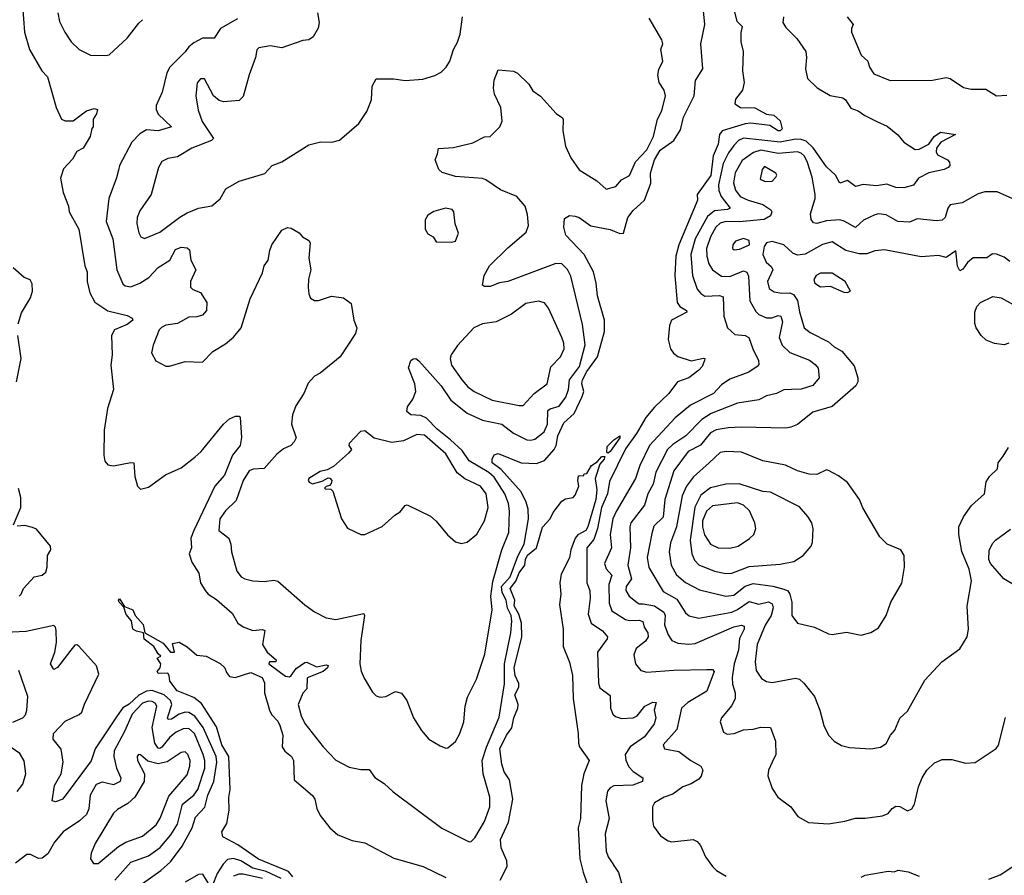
# Model space of a CAD drawing. Extents: x 1493970 to 1595317, y 729910 to 844791.
# Tile 232 of 256: x 1535499 to 1540596, y 820180 to 824610. Entities that reach past the tile are written whole.
import ezdxf

# ---------------------------------------------------------------- set-up
doc = ezdxf.new("R2010")
doc.units = 0

msp = doc.modelspace()

# ---------------------------------------------------------------- linework, layer by layer
at = {"layer": '0CON10XD'}
for points in [[(1535512.7, 824682.7), (1535523.8, 824545), (1535548.9, 824455), (1535614, 824345), (1535643.4, 824313.4), (1535687.1, 824155), (1535715.7, 824095.7), (1535735, 824087.1), (1535775, 824086.2), (1535845, 824137.5), (1535885, 824150.8), (1535901.2, 824145), (1535896.8, 824123.2), (1535878.8, 824095), (1535880, 824055), (1535873, 824047), (1535863.3, 824005), (1535826.7, 823945), (1535795, 823926.7), (1535771.7, 823888.3), (1535725, 823838), (1535710.9, 823789.1), (1535724.3, 823715), (1535751.4, 823645), (1535754.5, 823614.5), (1535804.4, 823525), (1535835.3, 823335.3), (1535847.9, 823305), (1535847.7, 823255), (1535861.5, 823195), (1535887, 823147), (1535955, 823102.5), (1536055, 823078.6), (1536081.2, 823065), (1536084.3, 823055), (1536055, 823031.9), (1535990, 823005), (1535973.5, 822975), (1535977.7, 822875), (1535971.5, 822821.5), (1535983.8, 822695), (1535953.8, 822596.2), (1535935.9, 822485), (1535933.6, 822355), (1535940, 822325), (1535955, 822305.8), (1535985, 822300), (1536075, 822317.5), (1536090, 822315), (1536094.4, 822244.4), (1536108.8, 822195), (1536125, 822180), (1536165, 822190), (1536253.6, 822253.6), (1536335, 822289.2), (1536405, 822344.4), (1536438.1, 822375), (1536554.5, 822515.5), (1536585, 822543.8), (1536616.7, 822556.7), (1536635, 822557.5), (1536639.5, 822549.5), (1536646.9, 822446.9), (1536640.5, 822405), (1536600.5, 822355), (1536558.7, 822251.3), (1536508.6, 822195), (1536399.5, 821965), (1536385.5, 821925), (1536388.8, 821875), (1536376.5, 821845), (1536390.7, 821800.7), (1536425.4, 821745), (1536435.4, 821695), (1536458.5, 821655), (1536475.2, 821635.2), (1536518.4, 821608.4), (1536598, 821538), (1536628.9, 821485), (1536655, 821466.2), (1536705, 821447.1), (1536755, 821453.3), (1536767.1, 821447.1), (1536755.5, 821375), (1536780, 821335), (1536825.9, 821295), (1536824.2, 821285.8), (1536791.2, 821285), (1536788.1, 821275), (1536875, 821211.2), (1536895, 821208.5), (1536905, 821214.5), (1536929.5, 821250.5), (1536975, 821281), (1536985, 821283), (1537035, 821259.3), (1537085, 821269.7), (1537095, 821265.5), (1537092.7, 821255), (1537070, 821235), (1536986.8, 821203.2), (1536985.2, 821145), (1536965, 821122.5), (1536940, 821065), (1536955.8, 821005), (1536975, 820966.7), (1537070, 820845), (1537135.7, 820775.7), (1537205, 820740.8), (1537265, 820727.5), (1537308.3, 820728.3), (1537336.8, 820686.8), (1537385, 820655.7), (1537433, 820613), (1537684.7, 820424.7), (1537825, 820354.2), (1537836.7, 820355), (1537855, 820373.8), (1537905, 820459.2), (1537932, 820535), (1537932.4, 820585), (1537897.9, 820705), (1537893.7, 820775), (1537915.7, 820844.3), (1537981.7, 820998.3), (1538008.5, 821171.5), (1538008.1, 821275), (1538041.3, 821435), (1538045.8, 821495), (1538042.7, 821525), (1538023.3, 821563.3), (1538017, 821605), (1537995.9, 821645), (1537992.2, 821675), (1538037.5, 821725), (1538077.2, 821832.8), (1538109.6, 821895), (1538132.7, 822025), (1538131.4, 822075), (1538121.2, 822111.2), (1538094, 822165), (1537991, 822281), (1537945.2, 822315), (1537944.3, 822335), (1537955, 822356.3), (1537975, 822364.8), (1538095, 822315.9), (1538175, 822312.2), (1538215, 822328.2), (1538265, 822385.4), (1538275.2, 822405), (1538285.1, 822455), (1538315, 822523.2), (1538369.5, 822570.5), (1538411, 822659), (1538419.6, 822685), (1538409, 822725), (1538411.9, 822745), (1538435, 822788.6), (1538489.8, 822865), (1538526.4, 822995), (1538526.8, 823055), (1538489.6, 823179.6), (1538483.8, 823245), (1538470, 823305), (1538420.4, 823395), (1538325.6, 823495), (1538315.5, 823535), (1538319.7, 823580.3), (1538344.5, 823595.5), (1538375, 823593.1), (1538395, 823585.6), (1538455, 823542.7), (1538555, 823523.8), (1538605, 823503.1), (1538625, 823504.3), (1538647.6, 823585), (1538675, 823621.3), (1538733.4, 823675), (1538766.5, 823763.5), (1538763.8, 823815), (1538785.9, 823885), (1538815, 823934.8), (1538884.8, 823985.2), (1538920.4, 824039.6), (1538935.2, 824105), (1538989.7, 824215), (1538997.8, 824295), (1539034.4, 824355), (1539025.3, 824485.3), (1539045.7, 824585), (1539038.6, 824655)], [(1539197.5, 824655), (1539211.7, 824601.7), (1539238.8, 824575), (1539231.7, 824541.7), (1539231.4, 824495), (1539244.2, 824445), (1539240, 824345), (1539250, 824285), (1539240.5, 824245), (1539205, 824198.8), (1539200.8, 824175), (1539230, 824155), (1539305, 824152.9), (1539365, 824121.4), (1539402.5, 824115), (1539435, 824086), (1539446, 824045), (1539436, 824035), (1539425, 824034.3), (1539381.5, 824061.5), (1539283.4, 824073.4), (1539255, 824070.2), (1539135, 824034.5), (1539120.8, 824015), (1539115.4, 823965), (1539089, 823905), (1539076.8, 823803.2), (1539005.4, 823705), (1539006.9, 823675), (1539001, 823659), (1538910.6, 823445), (1538896, 823385), (1538890.9, 823285), (1538902.9, 823145), (1538915.8, 823125.8), (1538950, 823105), (1538953.1, 823095), (1538872.7, 823055), (1538862.5, 823027.5), (1538856.4, 822955), (1538868.1, 822905), (1538883.5, 822883.5), (1538906.3, 822866.3), (1538975, 822843), (1539038, 822858), (1539045.5, 822855.5), (1539043.3, 822845), (1539031.2, 822815), (1539014.8, 822795.2), (1538963.6, 822756.4), (1538904.6, 822735.4), (1538859.4, 822675), (1538785.8, 822604.2), (1538739.8, 822550.2), (1538692.1, 822467.9), (1538635, 822387.7), (1538551.7, 822218.3), (1538541.6, 822155), (1538510.9, 822085), (1538490.7, 821975), (1538471, 821919), (1538434.7, 821875), (1538434.6, 821695), (1538449.6, 821655), (1538452.5, 821615), (1538441.3, 821531.3), (1538457.7, 821485), (1538515.5, 821445), (1538541.1, 821415), (1538539.5, 821405), (1538490, 821335), (1538494.6, 821174.6), (1538501.2, 821151.2), (1538555, 821111.2), (1538557.9, 821045), (1538568.9, 821015), (1538582.9, 821002.9), (1538615, 820991.5), (1538675, 820996.2), (1538695, 821005.5), (1538735.5, 821055), (1538777.2, 821077.2)], [(1535695.8, 824645), (1535705, 824600), (1535732, 824545), (1535766, 824495), (1535806.7, 824455), (1535865, 824426.7), (1535945, 824424), (1535961.7, 824428.3), (1536055.3, 824514.7), (1536115, 824592.5), (1536135, 824610)], [(1536626, 824614), (1536538.1, 824565), (1536505, 824514), (1536445, 824514.4), (1536400.4, 824489.6), (1536375, 824470), (1536356.1, 824443.9), (1536275.5, 824365), (1536260.4, 824335), (1536236.1, 824235), (1536205.6, 824165), (1536204.6, 824145.4), (1536215, 824120.6), (1536284, 824055), (1536215, 824034.7), (1536155, 824040), (1536120.6, 824019.4), (1536079.2, 823975), (1536015.5, 823855), (1536009.6, 823830.4), (1536000.8, 823790.8), (1535961.1, 823685), (1535947.2, 823565), (1535980.8, 823475), (1536000.9, 823315), (1536033.2, 823243.2), (1536045, 823231.8), (1536075, 823227.7), (1536120.5, 823245), (1536167.9, 823275), (1536215, 823326.2), (1536275.7, 823365), (1536305, 823419.4), (1536335, 823431.5), (1536365, 823429.4), (1536378.2, 823418.2), (1536385.6, 823365), (1536410.8, 823315), (1536382.2, 823255), (1536382.5, 823225), (1536395, 823212.5), (1536435, 823197.5), (1536468.2, 823145), (1536466.2, 823105), (1536445, 823080.8), (1536415, 823071.9), (1536375, 823069.7), (1536315, 823037.6), (1536255, 823028), (1536233.1, 823016.9), (1536221.4, 823005), (1536190, 822925), (1536182, 822885), (1536204.1, 822844.1), (1536255, 822816.2), (1536275, 822816.2), (1536355, 822840), (1536445, 822837.5), (1536498.7, 822891.3), (1536565, 822932), (1536605, 822966), (1536645.6, 823015), (1536691.9, 823165), (1536755, 823300), (1536763.8, 823336.2), (1536785.8, 823365), (1536792.9, 823415), (1536804, 823445), (1536855, 823520), (1536885, 823533.3), (1536905, 823530), (1536946.1, 823506.1), (1536962.5, 823485), (1536995, 823466.7), (1537003.3, 823455), (1536995.8, 823375), (1537005.8, 823315), (1536994.3, 823265.7), (1536992.5, 823225), (1536995, 823190), (1537005, 823167.5), (1537025, 823156.7), (1537045, 823156.2), (1537112.3, 823177.7), (1537175, 823170), (1537215, 823140), (1537228.8, 823055), (1537244.2, 823015), (1537237.5, 822985), (1537157.5, 822865), (1537055, 822780), (1537025, 822764.3), (1536992.7, 822727.3), (1536969.1, 822675), (1536929, 822611), (1536911.5, 822565), (1536905.5, 822515), (1536930, 822445), (1536920, 822425), (1536902.9, 822405), (1536865, 822388.6), (1536829.3, 822360.7), (1536765, 822286.7), (1536706.7, 822283.3), (1536685.9, 822274.1), (1536655, 822223.5), (1536619.4, 822120.6), (1536565, 822066.4), (1536535.5, 822025), (1536530, 821965), (1536580.8, 821925), (1536591.9, 821895), (1536595.4, 821855.4), (1536623.1, 821755), (1536645, 821726), (1536664.5, 821714.5), (1536705, 821704), (1536765, 821700.6), (1536815, 821708.6), (1536835, 821702.9), (1536975, 821581.2), (1537025, 821543.8), (1537085, 821513.3), (1537135, 821503.8), (1537280, 821535), (1537283.3, 821525), (1537264.2, 821395), (1537259.4, 821275), (1537266.6, 821236.6), (1537281.3, 821201.3), (1537325, 821128.8), (1537345, 821110), (1537365, 821102), (1537395, 821106.2), (1537445, 821132.5), (1537475, 821123.3), (1537503.3, 821085), (1537538, 820995), (1537579.3, 820929.3), (1537617.5, 820885), (1537675, 820850), (1537705, 820837.5), (1537715, 820840), (1537755, 820873.3), (1537777.5, 820915), (1537798.1, 820975), (1537804.3, 821055), (1537817.6, 821102.4), (1537863.3, 821195), (1537906.2, 821325), (1537944.1, 821555), (1537938.2, 821625), (1537948.1, 821701.9), (1537995.3, 821865), (1538030.6, 821955), (1538034.2, 822065), (1538028.8, 822105), (1538010.2, 822155), (1537955, 822241.6), (1537927.9, 822265), (1537825.5, 822325.5), (1537789.4, 822379.4), (1537729.7, 822435), (1537660.5, 822490.5), (1537605, 822547.4), (1537575, 822560.5), (1537523.3, 822563.3), (1537502.1, 822582.1), (1537506.2, 822605), (1537534.8, 822645.2), (1537549, 822685), (1537543.7, 822725), (1537512.3, 822807.7), (1537523.3, 822845), (1537535, 822853.3), (1537550, 822855), (1537565, 822843.3), (1537680.7, 822715), (1537729.9, 822639.9), (1537815, 822572.2), (1537895, 822536.9), (1537995, 822515.9), (1538055, 822470), (1538125, 822435.4), (1538145, 822432.3), (1538165, 822437.5), (1538214, 822476), (1538231.9, 822515), (1538233.1, 822586.9), (1538244.5, 822595.5), (1538291.4, 822608.6), (1538325.4, 822655.4), (1538339.6, 822695), (1538344.8, 822745.2), (1538397.2, 822815), (1538426.1, 822926.1), (1538412.6, 823032.6), (1538352.2, 823282.2), (1538335, 823316.7), (1538305.8, 823345.8), (1538275, 823347.3), (1538025, 823253.9), (1537982.5, 823247.5), (1537935, 823229.4), (1537905, 823229.2), (1537894.2, 823235), (1537902.9, 823285), (1537931.1, 823335), (1538025, 823428.2), (1538120, 823510), (1538133.2, 823545), (1538128.3, 823601.7), (1538116.1, 823645), (1538072.5, 823695), (1537988.5, 823728.5), (1537911.7, 823781.7), (1537895, 823787.8), (1537755, 823798.2), (1537685, 823818), (1537668, 823835), (1537648.8, 823885), (1537662, 823915), (1537666.2, 823943.8), (1537745, 823948), (1537845, 823971.9), (1537905, 824004.3), (1537935, 824005.8), (1537984.5, 824055.5), (1537996.7, 824085), (1537989.5, 824155), (1537956.7, 824225), (1537951.5, 824255), (1537955, 824297.5), (1537975, 824351.2), (1538055, 824342.9), (1538075, 824332.9), (1538135, 824276), (1538155, 824242), (1538195, 824214), (1538276, 824125), (1538308.3, 824101.7), (1538312.9, 824092.9), (1538311.1, 824035), (1538324.5, 823955), (1538351.5, 823895), (1538395, 823833.3), (1538486.1, 823776.1), (1538535, 823732.5), (1538585, 823746), (1538615, 823780), (1538655, 823803.8), (1538686.8, 823873.2), (1538745, 823935.7), (1538780.3, 824005), (1538800.4, 824095), (1538822.3, 824137.7), (1538842.7, 824215), (1538835.3, 824245.3), (1538810, 824285), (1538802.6, 824322.6), (1538807.8, 824352.2), (1538827.8, 824395), (1538818, 824455), (1538828, 824485), (1538823.8, 824505), (1538758, 824618)], [(1536686.5, 824325), (1536655, 824212.5), (1536635, 824191.2), (1536555, 824184.3), (1536530.9, 824190.9), (1536502, 824215), (1536455, 824303.3), (1536435, 824303.3), (1536417.3, 824282.7), (1536410.6, 824215), (1536422.1, 824142.1), (1536443.6, 824083.6), (1536502.1, 823995), (1536492.2, 823985), (1536390, 823945), (1536315, 823899.5), (1536265, 823891.9), (1536234.2, 823875), (1536217.1, 823845), (1536179.4, 823705), (1536120.2, 823619.8), (1536106.7, 823585), (1536104.5, 823554.5), (1536115, 823506.7), (1536126.4, 823486.4), (1536145, 823477.1), (1536225, 823509.6), (1536328.3, 823588.3), (1536365, 823610.6), (1536425, 823634.3), (1536493.6, 823646.4), (1536537.3, 823682.7), (1536566.7, 823735), (1536635.4, 823774.6), (1536767.2, 823812.8), (1536805, 823854.3), (1536855.4, 823874.6), (1536995, 823962.9), (1537057, 823977), (1537113.9, 823976.1), (1537155, 823986.7), (1537255, 824072.5), (1537296, 824135), (1537320, 824195), (1537324.2, 824265), (1537345, 824303.8), (1537435, 824302.9), (1537494.3, 824294.3), (1537585, 824301.4), (1537648.7, 824321.3), (1537681.3, 824338.7), (1537707.1, 824365), (1537725.6, 824395), (1537744.5, 824455), (1537765.9, 824494.1), (1537778.2, 824535), (1537791.2, 824625)], [(1537040, 824645), (1537048.6, 824595), (1537044.4, 824565.6), (1537018.7, 824521.3), (1536995, 824506), (1536965, 824502.5), (1536855.9, 824464.1), (1536795, 824474.5), (1536737.5, 824465), (1536726.1, 824453.9), (1536719.2, 824415), (1536686.5, 824325)], [(1539453.5, 824625), (1539449.1, 824595), (1539465, 824570), (1539522.6, 824512.6), (1539568, 824445), (1539572.5, 824415), (1539566.2, 824355), (1539577.5, 824305), (1539627.7, 824257.7), (1539695, 824216.7), (1539760, 824205), (1539773.3, 824195), (1539801.7, 824151.7), (1539838.6, 824138.6), (1539873.6, 824113.6), (1539936.4, 824083.6), (1539988.8, 824058.8), (1540043.9, 824013.9), (1540075, 823976.7), (1540135, 823937.5), (1540155, 823940), (1540204.5, 823965.5), (1540233.5, 824005), (1540265, 824028.1), (1540342.5, 824015), (1540267.1, 823975), (1540244.4, 823945), (1540242.5, 823925), (1540250.5, 823910.5), (1540301.2, 823885), (1540312.7, 823872.7), (1540314, 823855), (1540305.8, 823845), (1540285, 823833.5), (1540205, 823816.9), (1540150.9, 823789.1), (1540125, 823754), (1540075, 823740), (1540035, 823741.9), (1539987.8, 823757.8), (1539935, 823750.6), (1539865, 823756.6), (1539825, 823746.8), (1539785, 823777.5), (1539745, 823764.4), (1539722.7, 823805), (1539675, 823848.8), (1539606.2, 823946.2), (1539570.6, 823980.6), (1539545, 823990.2), (1539515, 823991.4), (1539435, 823976.3), (1539245, 823995.9), (1539220.4, 823985), (1539195, 823958.7), (1539168.7, 823921.3), (1539140.9, 823865), (1539116.2, 823755), (1539118.4, 823725), (1539130, 823695), (1539177.1, 823635), (1539162.3, 823627.7), (1539095, 823620), (1539059.4, 823590.6), (1538996.3, 823475), (1538973.8, 823395), (1538981.4, 823285), (1539006, 823215), (1539025, 823191.5), (1539045, 823178.4), (1539122.3, 823182.3), (1539140, 823175), (1539143.5, 823075), (1539163.5, 823015), (1539200.6, 822980.6), (1539255, 822974.6), (1539273.1, 822965), (1539294.4, 822905), (1539323.3, 822845), (1539324.4, 822825.6), (1539317.1, 822815), (1539274, 822785), (1539175, 822749.5), (1539131.2, 822718.8), (1539090, 822675), (1538970.9, 822615), (1538891.7, 822548.3), (1538759.8, 822405), (1538708.8, 822301.2), (1538686.5, 822235), (1538585.9, 822064.1), (1538569.6, 822025), (1538554.7, 821945), (1538561.6, 821875), (1538526.7, 821795), (1538535, 821766.4), (1538564.7, 821734.7), (1538548.4, 821685), (1538550.8, 821589.2), (1538565, 821549.1), (1538634.4, 821505), (1538655, 821498.9), (1538705, 821500.8), (1538725, 821494), (1538731.8, 821465), (1538750.7, 821435), (1538752, 821415), (1538737.7, 821392.3), (1538690.4, 821355), (1538678.3, 821321.7), (1538686.7, 821275), (1538715, 821240.6), (1538745, 821231.8), (1538885, 821242.5), (1539056.1, 821246.1), (1539085.4, 821245.4), (1539094.3, 821235), (1539056.7, 821133.3), (1538958.2, 821075), (1538925.4, 821045), (1538901.1, 820935), (1538830, 820855), (1538836.7, 820835), (1538911.2, 820821.2), (1538973.9, 820773.9), (1539025.7, 820745), (1539035.6, 820725), (1539027.3, 820692.7), (1539015, 820677.5), (1538975, 820653.5), (1538931.5, 820638.5), (1538880.6, 820599.4), (1538835, 820584.5), (1538785.6, 820555), (1538774.1, 820534.1), (1538774.2, 820465), (1538780, 820435), (1538816.2, 820385), (1538855, 820358.8), (1538875, 820354), (1538985, 820365.8), (1539006.7, 820355), (1539024, 820335), (1539048.6, 820275), (1539085.5, 820225.5), (1539106.2, 820205), (1539156.7, 820175)], [(1539782.5, 824625), (1539814, 824585), (1539804.3, 824565), (1539805.6, 824545), (1539855.5, 824425.5), (1539890, 824395), (1539898.9, 824365), (1539919.8, 824329.8), (1540005, 824294.3), (1540225, 824296.2), (1540295, 824311.2), (1540315, 824305.6), (1540385, 824258.6), (1540425, 824250.6), (1540500.9, 824250.9), (1540555, 824216.2), (1540608.8, 824218.8)], [(1540655, 823675.6), (1540558.4, 823718.4), (1540495, 823719.5), (1540460.8, 823709.2), (1540378.3, 823661.7), (1540315, 823650.8), (1540303.3, 823635), (1540290.5, 823585), (1540275, 823571.3), (1540245, 823567.8), (1540145, 823579.7), (1540105, 823560.9), (1540044.2, 823565), (1539985, 823598.8), (1539945, 823604), (1539925, 823600.4), (1539867.8, 823572.2), (1539825, 823534.5), (1539767, 823567), (1539745, 823573.1), (1539675, 823568.9), (1539625, 823554.7), (1539608.5, 823558.5), (1539595.5, 823575), (1539592.7, 823605), (1539617.2, 823685), (1539616.8, 823705), (1539601.4, 823795), (1539576.2, 823875), (1539560, 823905), (1539545, 823918.8), (1539525, 823925.5), (1539425, 823916.6), (1539335, 823933.9), (1539297.1, 823922.9), (1539239.2, 823880.8), (1539202.1, 823817.9), (1539193.7, 823765), (1539205, 823727.3), (1539228.9, 823695), (1539270.5, 823675), (1539345, 823653.2), (1539387.3, 823625), (1539393.1, 823615), (1539385.4, 823595), (1539351.9, 823575), (1539225, 823563.9), (1539155, 823565.8), (1539125, 823557), (1539102.3, 823535), (1539074.5, 823485), (1539054.8, 823425), (1539055.6, 823385.6), (1539066, 823346), (1539084.8, 823314.8), (1539132.3, 823282.3), (1539175, 823280.7), (1539245, 823310), (1539263.3, 823303.3), (1539271.9, 823281.9), (1539278.8, 823155), (1539308.8, 823098.8), (1539325, 823083.8), (1539365, 823066), (1539393.1, 823066.9), (1539425, 823077.7), (1539439.4, 823075), (1539447.1, 823045), (1539430.6, 822965), (1539445.6, 822925.6), (1539486.1, 822886.1), (1539586.9, 822846.9), (1539617.1, 822825), (1539632.5, 822805), (1539637.1, 822755), (1539605, 822716.7), (1539545, 822696.2), (1539494.6, 822695.4), (1539455, 822692.9), (1539415.8, 822674.2), (1539365, 822661.8), (1539325, 822641.1), (1539215, 822624), (1539078.7, 822571.3), (1539029.9, 822540.1), (1538947.9, 822455), (1538879.4, 822410.6), (1538852.5, 822385), (1538791.9, 822268.1), (1538778.3, 822205), (1538751.1, 822155), (1538733.8, 822096.2), (1538662.8, 822005), (1538656.5, 821985), (1538661.1, 821875), (1538647.3, 821785), (1538666.2, 821715), (1538639.1, 821675), (1538636.5, 821655), (1538654.6, 821625), (1538695, 821593.1), (1538705, 821586.2), (1538725.9, 821585.9), (1538785, 821575.6), (1538833.3, 821543.3), (1538840.5, 821525), (1538836.2, 821476.2), (1538855.8, 821425.7), (1538875, 821395.6), (1538905, 821381.8), (1538963.2, 821376.8), (1538995, 821380.7), (1539195, 821467), (1539235, 821475.4), (1539250, 821470), (1539250, 821455), (1539224.4, 821405.6), (1539219.8, 821345), (1539197, 821275), (1539186.9, 821205), (1539189.4, 821169.4), (1539202.9, 821125), (1539201.8, 821095), (1539185, 821060), (1539131.5, 820995), (1539125.7, 820975), (1539141.7, 820921.7), (1539161.5, 820911.5), (1539196.7, 820915), (1539245, 820933.5), (1539295, 820936.5), (1539335, 820947.8), (1539385.6, 820945.6), (1539411.9, 820875), (1539413.3, 820805), (1539394.3, 820765), (1539375.8, 820725), (1539372.5, 820695), (1539395, 820630), (1539423.8, 820583.8), (1539491.2, 820535), (1539526.7, 820485), (1539583, 820453), (1539685.8, 820445.8), (1539770.3, 820459.7), (1539825, 820475.6), (1539875.6, 820475.6), (1539965, 820487.9), (1539995, 820500.5), (1540015, 820525.8), (1540035, 820538.8), (1540055, 820536.2), (1540095, 820513.3), (1540116.7, 820525), (1540131.7, 820548.3), (1540152, 820638), (1540170, 820685), (1540195.5, 820724.5), (1540235, 820762.5), (1540275, 820779.2), (1540325, 820780), (1540395, 820760.8), (1540445, 820764.2), (1540553.9, 820836.1), (1540565.8, 820854.2), (1540602.6, 820997.4)], [(1539357.3, 823772.7), (1539395, 823774.2), (1539414, 823795), (1539418, 823805), (1539413.8, 823815), (1539355, 823849.2), (1539343.1, 823835), (1539332.5, 823785), (1539357.3, 823772.7)], [(1537735, 823457.5), (1537755, 823462.5), (1537770, 823505), (1537753.6, 823553.6), (1537746, 823615), (1537737.7, 823627.7), (1537703.8, 823633.8), (1537643.4, 823616.6), (1537612.3, 823597.7), (1537597, 823573), (1537597.5, 823525), (1537611.7, 823501.7), (1537640, 823485), (1537655, 823460), (1537735, 823457.5)], [(1540625, 823357.5), (1540595, 823380), (1540555, 823396.7), (1540535, 823397.5), (1540505, 823377.5), (1540435, 823377.5), (1540405, 823353.3), (1540381.2, 823318.8), (1540365, 823310), (1540353.5, 823333.5), (1540345, 823412.5), (1540295, 823378.8), (1540255, 823388.6), (1540165, 823381.9), (1539975, 823418.2), (1539925, 823412.9), (1539885, 823398.4), (1539845, 823397.6), (1539775.6, 823415), (1539705, 823460.7), (1539655, 823445.3), (1539565, 823396.7), (1539525, 823391.1), (1539501.8, 823401.8), (1539455, 823444.4), (1539395, 823461.1), (1539365.6, 823454.4), (1539352, 823435), (1539346.4, 823395), (1539363.9, 823355), (1539391.1, 823331.1), (1539397.5, 823315), (1539370.3, 823255), (1539378.9, 823218.9), (1539405, 823201.1), (1539445, 823194.2), (1539485, 823196.2), (1539505, 823187.1), (1539525.4, 823155.4), (1539535, 823098), (1539560.5, 823015), (1539590.2, 822990.2), (1539685, 822942.5), (1539715, 822916.7), (1539754.2, 822894.2), (1539818.1, 822818.1), (1539837.1, 822755), (1539836.9, 822735), (1539826.7, 822715), (1539705, 822606.7), (1539605, 822577.5), (1539525, 822514.5), (1539490.5, 822499.5), (1539465.6, 822494.4), (1539235, 822500), (1539166.4, 822496.4), (1539105, 822486.8), (1539075, 822471.4), (1539023.2, 822406.8), (1538959.7, 822375), (1538885.2, 822274.8), (1538838.1, 822125), (1538830.5, 822035), (1538782.2, 821987.8), (1538770.5, 821950.5), (1538747.6, 821825), (1538755, 821774.4), (1538830.1, 821650.1), (1538900.3, 821610.3), (1538945, 821539.5), (1538964.3, 821524.3), (1539015, 821511.2), (1539185, 821542.9), (1539214.4, 821555.6), (1539275, 821597.4), (1539325, 821583.2), (1539375, 821596.8), (1539395, 821586.4), (1539399.4, 821565), (1539389.2, 821525), (1539357.5, 821475), (1539315.9, 821375), (1539306, 821286), (1539310.9, 821240.9), (1539339.3, 821199.3), (1539365, 821182.9), (1539395, 821178.9), (1539515, 821200.9), (1539535, 821195.6), (1539558.1, 821175), (1539613.5, 821105), (1539640.6, 821035), (1539660.8, 820955), (1539686.2, 820905), (1539714.3, 820874.3), (1539752.3, 820852.3), (1539795, 820841.2), (1539905, 820834.4)], [(1539197.7, 823417.7), (1539225, 823421.8), (1539277.5, 823445), (1539275, 823466.7), (1539245, 823476.5), (1539205, 823464), (1539190, 823445), (1539188.8, 823425), (1539197.7, 823417.7)], [(1535490.6, 823035), (1535508.6, 823091.4), (1535555, 823170), (1535564.4, 823205), (1535562.6, 823242.6), (1535553.3, 823263.3), (1535522.5, 823275), (1535465, 823325.7)], [(1539785, 823197.5), (1539795, 823202.5), (1539800, 823205), (1539772.5, 823255), (1539705, 823298), (1539645, 823297.1), (1539622.5, 823285), (1539610.6, 823265), (1539615.5, 823245.5), (1539645, 823226), (1539695, 823230), (1539765, 823200), (1539785, 823197.5)], [(1538085, 822612.1), (1538105, 822612.2), (1538162.7, 822675), (1538229.1, 822725), (1538247.6, 822812.4), (1538299.1, 822865), (1538316.7, 822905), (1538315.4, 822935), (1538305.5, 822965), (1538236.1, 823116.1), (1538215, 823144), (1538185, 823152.9), (1538119.1, 823140.9), (1538044.7, 823085.3), (1537965, 823046.2), (1537895, 823034.5), (1537850, 823015), (1537765, 822922.5), (1537733.1, 822875), (1537726.7, 822855), (1537735, 822820.8), (1537788.5, 822745), (1537819.4, 822709.4), (1537852.2, 822685), (1537945, 822639.6), (1538085, 822612.1)], [(1540620, 822935), (1540595, 822926.7), (1540545, 822933.3), (1540501.2, 822951.2), (1540476.7, 822975), (1540450, 823015), (1540443.6, 823036.4), (1540443.8, 823095), (1540453.3, 823125), (1540472.5, 823145), (1540536.4, 823176.4), (1540579.5, 823169.5), (1540642.5, 823135)], [(1535482.7, 822735), (1535506.7, 822855), (1535489.4, 822975)], [(1537785, 821897.5), (1537815, 821904.2), (1537865, 821945.8), (1537905.6, 822015), (1537924.4, 822085), (1537913.1, 822155), (1537884.5, 822195), (1537803.4, 822233.4), (1537763.5, 822263.5), (1537705, 822362.7), (1537595, 822458.1), (1537555, 822462.5), (1537485, 822429.6), (1537425, 822420.8), (1537333.4, 822443.4), (1537285, 822481.4), (1537262.5, 822477.5), (1537204, 822415), (1537202.5, 822405), (1537216.7, 822385), (1537201.2, 822365), (1537122.7, 822297.3), (1537090.2, 822279.8), (1537055, 822270), (1536995.6, 822235), (1536991.5, 822225), (1536996.7, 822215), (1537015, 822207.1), (1537065, 822220), (1537095, 822237.8), (1537105, 822236.9), (1537114.4, 822225), (1537110.9, 822209.1), (1537102.5, 822197.5), (1537085, 822193.3), (1537076.7, 822185), (1537081.4, 822181.4), (1537110, 822180), (1537119.5, 822169.5), (1537164, 822025), (1537195, 821977.5), (1537265, 821943.8), (1537285.9, 821944.1), (1537375, 821986.2), (1537440, 822045), (1537467.6, 822062.4), (1537493.8, 822095), (1537505, 822098), (1537625, 822038.8), (1537654.4, 822014.4), (1537713.7, 821943.7), (1537755, 821905.8), (1537785, 821897.5)], [(1538545, 822365.8), (1538538.8, 822368.8), (1538539.8, 822400.2), (1538574.6, 822435.4), (1538605, 822456), (1538605, 822444.4), (1538555, 822374.6), (1538545, 822365.8)], [(1539855, 821423.3), (1539905, 821436.7), (1539945, 821461.2), (1539983.8, 821525), (1540009.2, 821595), (1540065, 821693.3), (1540078.9, 821775), (1540077.5, 821835), (1540060, 821865), (1539990, 821895), (1539951.7, 821931.7), (1539863, 822083), (1539846, 822125), (1539784.2, 822214.2), (1539738.3, 822248.3), (1539685, 822276.7), (1539675, 822278.8), (1539625, 822255.6), (1539585, 822256.5), (1539525, 822273.5), (1539463.1, 822303.1), (1539345, 822325.5), (1539235, 822370.5), (1539155.4, 822374.6), (1539125, 822369.1), (1539068.9, 822315), (1538987.7, 822242.3), (1538951.2, 822195), (1538928.5, 822145), (1538898.5, 821985), (1538868.3, 821901.7), (1538861.2, 821855), (1538870.6, 821785), (1538899.7, 821735), (1538945, 821695.9), (1539018.1, 821658.1), (1539155, 821624.8), (1539195, 821630.8), (1539255, 821677.4), (1539295, 821691.4), (1539397.2, 821677.2), (1539455, 821662), (1539475, 821652.2), (1539486, 821636), (1539495.3, 821594.7), (1539495.5, 821525.5), (1539525, 821486.2), (1539614.1, 821464.1), (1539685, 821430), (1539705, 821426.7), (1539778.3, 821438.3), (1539855, 821423.3)], [(1539905, 820834.4), (1539955, 820844.3), (1539985, 820862), (1540006.9, 820905), (1540029.2, 820930.8), (1540055.9, 820994.1), (1540095, 821030), (1540185, 821190), (1540273.3, 821285), (1540365, 821353.3), (1540403.3, 821415), (1540410, 821455), (1540404.1, 821574.1), (1540425.5, 821705), (1540413.8, 821765), (1540376.5, 821856.5), (1540360.2, 821945), (1540361.1, 821985), (1540385, 822036.9), (1540425.3, 822094.7), (1540493.8, 822155), (1540502.3, 822217.7), (1540520, 822245), (1540561.2, 822285), (1540563.8, 822315), (1540590.7, 822349.3), (1540618, 822395)], [(1537986.2, 820155), (1538022.9, 820225), (1538020.6, 820255), (1537991.6, 820321.6), (1537987.7, 820365), (1538029.2, 820455), (1538050.9, 820575), (1538033.8, 820675), (1538007.1, 820715), (1537994.5, 820755), (1537984.7, 820835), (1538019.7, 820905), (1538047, 820943), (1538056.3, 820995), (1538078.3, 821045), (1538079, 821065), (1538062.5, 821115), (1538082.5, 821155), (1538083, 821173), (1538062.9, 821215), (1538059, 821255), (1538098.8, 821415), (1538096.7, 821485), (1538082.3, 821532.3), (1538057.8, 821575), (1538061.6, 821605), (1538038.2, 821665), (1538066.8, 821703.2), (1538085, 821746.9), (1538113.7, 821785), (1538116.6, 821815), (1538128.3, 821838.3), (1538173.6, 821875), (1538205, 821983.1), (1538244.4, 822025.6), (1538261.3, 822058.7), (1538305, 822117.5), (1538325, 822130), (1538363.6, 822136.4), (1538375, 822147.5), (1538393.3, 822195), (1538387.5, 822225), (1538391.7, 822248.3), (1538420, 822250), (1538421.7, 822258.3), (1538435, 822260), (1538458.6, 822301.4), (1538488.9, 822321.1), (1538512.4, 822347.6), (1538527.9, 822347.9), (1538525, 822334.6), (1538501.2, 822308.8), (1538478.5, 822235), (1538486.7, 822175), (1538481, 822125), (1538440.6, 821985), (1538430, 821965), (1538387.8, 821942.2), (1538374.2, 821925.8), (1538352.1, 821865), (1538345, 821824.4), (1538301.5, 821738.5), (1538294.3, 821695), (1538300, 821635), (1538292.9, 821582.9), (1538312.9, 821455), (1538311.9, 821425), (1538311.4, 821365), (1538345, 821283.3), (1538361.2, 821215), (1538364.6, 821095), (1538390, 820915), (1538391.2, 820865), (1538396.7, 820845), (1538446.2, 820775), (1538419.4, 820705), (1538407.1, 820645), (1538401.5, 820475), (1538390, 820425), (1538398.8, 820265), (1538415.8, 820195.8), (1538471.1, 820035)], [(1535466, 821995), (1535504.6, 822085), (1535504.5, 822135.5), (1535492.6, 822182.6)], [(1539155, 821742.5), (1539185, 821744.7), (1539275, 821778.8), (1539435, 821790.6), (1539505.5, 821804.5), (1539554, 821835), (1539596, 821885), (1539602.5, 821905), (1539605.8, 821974.2), (1539599.4, 822005), (1539578.5, 822038.5), (1539535, 822087.1), (1539385, 822163.4), (1539345, 822166.9), (1539223.6, 822206.4), (1539155, 822205.3), (1539075, 822186.8), (1539025, 822148.7), (1538994.3, 822085.7), (1538969.3, 821915), (1538978.2, 821845), (1538991.7, 821811.7), (1539015, 821786.9), (1539096.2, 821755), (1539155, 821742.5)], [(1539175, 821874.1), (1539218.6, 821885), (1539276.9, 821923.1), (1539299.4, 821945), (1539309.1, 821975), (1539303.8, 822005), (1539276.6, 822066.6), (1539246.6, 822096.6), (1539215, 822108.8), (1539085, 822092.5), (1539054.3, 822065.7), (1539034.1, 822015), (1539033.8, 821983.8), (1539043.4, 821943.4), (1539075, 821894.6), (1539115, 821875.3), (1539175, 821874.1)], [(1535495.4, 821624.6), (1535507.1, 821635), (1535518.1, 821665), (1535574.5, 821725.5), (1535615, 821733.3), (1535635, 821750), (1535641.8, 821775), (1535642.3, 821835), (1535659.6, 821865), (1535658.8, 821885), (1535585, 821972.5), (1535565, 821981.1), (1535525, 821990.5), (1535485, 821986.9)], [(1540675, 821666.9), (1540594.2, 821715), (1540524.3, 821795), (1540515.8, 821815), (1540518.3, 821861.7), (1540535, 821898.8), (1540550, 821915), (1540627.1, 821972.9)], [(1536912.8, 820172.8), (1536889.9, 820199.9), (1536735, 820263), (1536628, 820338), (1536550, 820380), (1536545.5, 820404.5), (1536571.2, 820448.8), (1536582.7, 820517.3), (1536582.1, 820582.1), (1536588.5, 820625), (1536581.8, 820795), (1536545, 820855.8), (1536518.1, 820948.1), (1536439.9, 821069.9), (1536399.8, 821099.8), (1536314.3, 821135), (1536276.7, 821185), (1536273.3, 821215), (1536266.2, 821226.2), (1536215.8, 821224.2), (1536210, 821235), (1536225.6, 821254.4), (1536228.8, 821275), (1536210, 821305), (1536230, 821315), (1536216.1, 821326.1), (1536192.9, 821365), (1536143.2, 821403.2), (1536140, 821435), (1536103.3, 821443.3), (1536084.5, 821454.5), (1536077.2, 821497.2), (1536049.6, 821529.6), (1536038.8, 821568.8), (1536013.5, 821595), (1536010, 821605), (1536015, 821611.2), (1536041.2, 821571.2), (1536085, 821554), (1536096.7, 821525), (1536138.8, 821478.8), (1536146.7, 821435), (1536241.7, 821381.7), (1536280, 821335), (1536300, 821335), (1536290, 821380), (1536325, 821386.7), (1536365, 821362.5), (1536415, 821320), (1536465, 821313.8), (1536536.6, 821276.6), (1536560, 821255), (1536569.3, 821229.3), (1536585, 821210), (1536615, 821203.8), (1536695, 821230), (1536753.3, 821205), (1536766.4, 821176.4), (1536766.2, 821125), (1536791.8, 821035), (1536802.1, 821012.1), (1536835, 820978.8), (1536845.8, 820955.8), (1536861.3, 820905), (1536857, 820845), (1536872.1, 820822.1), (1536906.7, 820795), (1536916.6, 820775), (1536919, 820675), (1537015, 820593.6), (1537026.7, 820575), (1537036.6, 820526.6), (1537055, 820489.2), (1537105, 820426), (1537145, 820388.8), (1537219.5, 820359.5), (1537285, 820348), (1537435, 820268.8), (1537587.5, 820225), (1537705, 820168)], [(1536135, 820137.3), (1536229.2, 820205), (1536279.8, 820250.2), (1536339.5, 820330.5), (1536391.3, 820425), (1536408.2, 820481.8), (1536456.4, 820533.6), (1536473.1, 820595), (1536504.2, 820665.8), (1536520, 820765), (1536515.8, 820795), (1536448.7, 820945), (1536405, 821004.8), (1536375, 821023.5), (1536355, 821025.2), (1536325, 821014.8), (1536285, 820988), (1536267.3, 820987.3), (1536264.8, 820995), (1536285.8, 821065), (1536279, 821085), (1536246.3, 821115), (1536185, 821136.7), (1536155, 821133.7), (1536115, 821112.6), (1536066.2, 821066.2), (1536033.5, 821046.5), (1536003.4, 821005), (1535890.3, 820835), (1535868.1, 820771.9), (1535735, 820591.2), (1535721.2, 820575), (1535700, 820565), (1535685, 820560), (1535667.5, 820565), (1535679.4, 820645), (1535713.2, 820705), (1535724.1, 820765), (1535713.2, 820833.2), (1535672.9, 820885), (1535674.4, 820915), (1535735, 820978.2), (1535807.1, 821012.9), (1535820, 821025), (1535833.5, 821066.5), (1535908.5, 821221.5), (1535897, 821265), (1535805, 821366.7), (1535795, 821373.9), (1535785, 821371.8), (1535763.3, 821345), (1535695, 821255.7), (1535675, 821246), (1535659.1, 821275), (1535680, 821335), (1535689.1, 821385), (1535688.1, 821448.1), (1535684.5, 821464.5), (1535675, 821472.9), (1535533.1, 821443.1), (1535425, 821436.5)], [(1535462.6, 820972.6), (1535514.7, 820995.3), (1535528.3, 821011.7), (1535536.2, 821035), (1535541.2, 821105), (1535495, 821240)], [(1535991.5, 820155), (1536075, 820248.6), (1536165, 820280.3), (1536225.2, 820324.8), (1536280.4, 820389.6), (1536315, 820444.5), (1536341.9, 820548.1), (1536400.9, 820595), (1536421, 820625), (1536456.7, 820735), (1536456.4, 820775), (1536448.1, 820805), (1536403.9, 820913.9), (1536375, 820940.4), (1536345, 820938.7), (1536308.3, 820921.7), (1536275.4, 820894.6), (1536235, 820842.8), (1536225, 820835.9), (1536215, 820837.5), (1536198.1, 820865), (1536185.2, 820945), (1536209.5, 821055), (1536200.5, 821070.5), (1536185, 821080), (1536165, 821081.9), (1536135, 821072.1), (1536080.4, 821015), (1536041.3, 820925), (1535987.4, 820825), (1535986.3, 820795), (1536000, 820735), (1536022.1, 820685), (1536019.4, 820665), (1535985, 820647.7), (1535925, 820662.5), (1535895, 820649.6), (1535862.8, 820595), (1535857.5, 820525), (1535845.2, 820494.8), (1535808.6, 820461.4), (1535724.1, 820405.9), (1535678.8, 820351.2), (1535645, 820290.8), (1535615, 820268.1), (1535597, 820267), (1535555, 820287.5), (1535535, 820287.5), (1535477.2, 820242.8)], [(1538777.2, 821077.2), (1538793.9, 821073.9), (1538783.6, 821035), (1538791.5, 820995), (1538783.3, 820965), (1538733.3, 820896.7), (1538659.3, 820845), (1538632.7, 820805), (1538636.9, 820776.9), (1538652, 820742), (1538675, 820717.9), (1538724.3, 820685), (1538722.9, 820665), (1538673.6, 820646.4), (1538575, 820643.1), (1538555, 820633.3), (1538542.1, 820615), (1538532.3, 820565), (1538550, 820475), (1538529.6, 820395), (1538534.6, 820305), (1538545.6, 820275), (1538598.9, 820195), (1538621.1, 820115)], [(1535485, 820613.6), (1535515, 820652), (1535530, 820705), (1535522.6, 820772.6), (1535499.9, 820809.9), (1535455, 820841.1)], [(1535905, 820240.6), (1536010.6, 820329.4), (1536049, 820351), (1536135, 820382.9), (1536205, 820441.5), (1536225.5, 820475.5), (1536270.2, 820589.8), (1536365, 820700.6), (1536379.5, 820745), (1536380.6, 820775), (1536370, 820805), (1536355, 820819.1), (1536335, 820816.2), (1536261.9, 820768.1), (1536215, 820757.3), (1536161.5, 820771.5), (1536125, 820804), (1536114.5, 820805.5), (1536107.5, 820795), (1536108.9, 820775), (1536145.7, 820705.7), (1536143.2, 820665), (1536095.4, 820585), (1536058.8, 820551.2), (1536005, 820520), (1535985, 820501.1), (1535889.5, 820345), (1535868.1, 820295), (1535865.7, 820265), (1535881.3, 820241.3), (1535905, 820240.6)], [(1536852.7, 820162.7), (1536775, 820199.7), (1536705, 820216.6), (1536643.9, 820255), (1536605, 820267.8), (1536575, 820261.6), (1536551.5, 820238.5), (1536521.2, 820188.8), (1536495, 820124.5)], [(1540515, 820160), (1540575, 820181.9), (1540655, 820235.7)], [(1536485, 820124.5), (1536446.2, 820186.2), (1536425, 820183.7), (1536355, 820144)], [(1536755, 820163.9), (1536655.8, 820185.8), (1536633.5, 820186.5), (1536605.4, 820175)], [(1539855, 820170), (1539875, 820181.2), (1539995, 820201.4), (1540025, 820197.5), (1540046, 820206), (1540098.3, 820198.3), (1540155, 820175.8)]]:
    msp.add_lwpolyline(points, dxfattribs=at)

doc.saveas('drawing.dxf')
